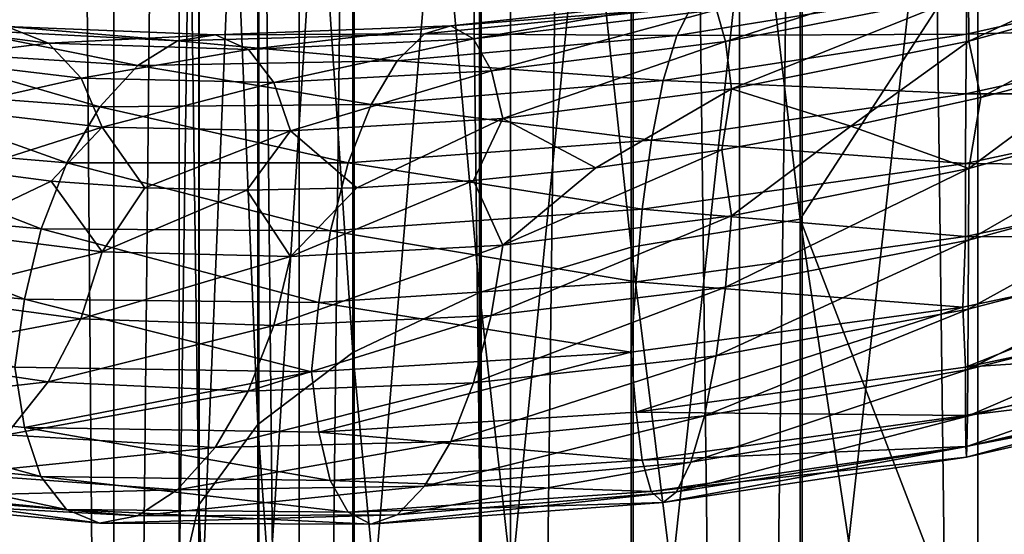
# Model space of a CAD drawing. Header units: metres. Extents: x -40 to 117, y -433 to 89.
# Tile 140 of 256: x -10.2 to 0.28, y -287.65 to -282.18. Entities that reach past the tile are written whole.
import ezdxf

# ---------------------------------------------------------------- set-up
doc = ezdxf.new("R2010")
doc.units = ezdxf.units.M
doc.layers.add('solid_506114_24501146', color=7, linetype='CONTINUOUS')

msp = doc.modelspace()

# ---------------------------------------------------------------- linework, layer by layer
at = {"layer": 'solid_506114_24501146'}
for points in [[(0, -315.351715, 287.333771), (0, -120.55674, 252.986145), (-2.536174, -120.600121, 252.740158)], [(2.536174, -315.395081, 287.087769), (2.536174, -120.600121, 252.740158), (0, -120.55674, 252.986145)], [(2.536174, -315.395081, 287.087769), (0, -120.55674, 252.986145), (0, -315.351715, 287.333771)], [(-2.536174, -315.395081, 287.087769), (-2.536174, -120.600121, 252.740158), (-4.974885, -120.728577, 252.011612)], [(-2.536174, -315.395081, 287.087769), (0, -315.351715, 287.333771), (-2.536174, -120.600121, 252.740158)], [(-4.974885, -315.52356, 286.359222), (-4.974885, -120.728577, 252.011612), (-7.222413, -120.937187, 250.828537)], [(-4.974885, -315.52356, 286.359222), (-2.536174, -315.395081, 287.087769), (-4.974885, -120.728577, 252.011612)], [(-7.222413, -315.732147, 285.176147), (-7.222413, -120.937187, 250.828537), (-9.192389, -121.217926, 249.236389)], [(-7.222413, -315.732147, 285.176147), (-4.974885, -315.52356, 286.359222), (-7.222413, -120.937187, 250.828537)], [(-9.192389, -316.012909, 283.583984), (-9.192389, -121.217926, 249.236389), (-10.809105, -121.560013, 247.296341)], [(-9.192389, -316.012909, 283.583984), (-7.222413, -315.732147, 285.176147), (-9.192389, -121.217926, 249.236389)], [(-10.809105, -316.35498, 281.643951), (-9.192389, -316.012909, 283.583984), (-10.809105, -121.560013, 247.296341)], [(-10.809105, -318.863312, 267.418579), (-10.809105, -124.068329, 233.070969), (-9.192389, -124.410408, 231.13092)], [(-9.192389, -319.205383, 265.478516), (-10.809105, -318.863312, 267.418579), (-9.192389, -124.410408, 231.13092)], [(-9.192389, -319.205383, 265.478516), (-9.192389, -124.410408, 231.13092), (-7.222413, -124.691147, 229.538757)], [(-7.222413, -319.486115, 263.886383), (-9.192389, -319.205383, 265.478516), (-7.222413, -124.691147, 229.538757)], [(-7.222413, -319.486115, 263.886383), (-7.222413, -124.691147, 229.538757), (-4.974885, -124.899757, 228.355682)], [(-4.974885, -319.694733, 262.703278), (-7.222413, -319.486115, 263.886383), (-4.974885, -124.899757, 228.355682)], [(-4.974885, -319.694733, 262.703278), (-4.974885, -124.899757, 228.355682), (-2.536174, -125.028221, 227.627151)], [(-2.536174, -319.823181, 261.974762), (-4.974885, -319.694733, 262.703278), (-2.536174, -125.028221, 227.627151)], [(-2.536174, -319.823181, 261.974762), (-2.536174, -125.028221, 227.627151), (0, -125.071594, 227.381149)], [(0, -319.866577, 261.72876), (-2.536174, -319.823181, 261.974762), (0, -125.071594, 227.381149)], [(0, -319.866577, 261.72876), (0, -125.071594, 227.381149), (2.536174, -125.028221, 227.627151)], [(2.536174, -319.823181, 261.974762), (0, -319.866577, 261.72876), (2.536174, -125.028221, 227.627151)], [(-1.891428, -268.822571, 969.934021), (-1.891428, -284.297607, 963.185425), (-3.68973, -269.070129, 970.513184)], [(-1.891428, -268.822571, 969.934021), (0, -281.37973, 964.348145), (-1.891428, -284.297607, 963.185425)], [(0, -273.379883, 967.883118), (1.869106, -268.820648, 969.929321), (1.869106, -284.295288, 963.180969)], [(-3.68973, -269.070129, 970.513184), (-3.68973, -284.59613, 963.740173), (-5.302645, -269.469025, 971.446411)], [(-1.891428, -284.297607, 963.185425), (-3.68973, -284.59613, 963.740173), (-3.68973, -269.070129, 970.513184)], [(-5.302645, -269.469025, 971.446411), (-5.302645, -285.077118, 964.633911), (-6.649134, -269.999176, 972.686768)], [(-3.68973, -284.59613, 963.740173), (-5.302645, -285.077118, 964.633911), (-5.302645, -269.469025, 971.446411)], [(-6.649134, -269.999176, 972.686768), (-6.649134, -285.716339, 965.821838), (-7.661542, -270.633972, 974.171875)], [(-5.302645, -285.077118, 964.633911), (-6.649134, -285.716339, 965.821838), (-6.649134, -269.999176, 972.686768)], [(-7.661542, -270.633972, 974.171875), (-7.661542, -286.48175, 967.244141), (-8.289004, -271.341492, 975.827148)], [(-6.649134, -285.716339, 965.821838), (-7.661542, -286.48175, 967.244141), (-7.661542, -270.633972, 974.171875)], [(-8.289004, -271.341492, 975.827148), (-8.289004, -287.334839, 968.829468), (-8.499992, -272.086182, 977.569458)], [(-7.661542, -286.48175, 967.244141), (-8.289004, -287.334839, 968.829468), (-8.289004, -271.341492, 975.827148)], [(-8.499992, -272.086182, 977.569458), (-8.499992, -288.232758, 970.498047), (-8.283906, -272.830627, 979.311157)], [(-8.289004, -287.334839, 968.829468), (-8.499992, -288.232758, 970.498047), (-8.499992, -272.086182, 977.569458)], [(-8.499992, -288.232758, 970.498047), (-8.283906, -289.130402, 972.166138), (-8.283906, -272.830627, 979.311157)], [(-8.283906, -272.830627, 979.311157), (-8.283906, -289.130402, 972.166138), (-7.651602, -273.537445, 980.964844)], [(0, -281.37973, 964.348145), (0, -273.379883, 967.883118), (1.869106, -284.295288, 963.180969)], [(-8.283906, -289.130402, 972.166138), (-7.651602, -289.982666, 973.749878), (-7.651602, -273.537445, 980.964844)], [(-7.651602, -273.537445, 980.964844), (-7.651602, -289.982666, 973.749878), (-6.634851, -274.171112, 982.447388)], [(-7.651602, -289.982666, 973.749878), (-6.634851, -290.746704, 975.169739), (-6.634851, -274.171112, 982.447388)], [(-6.634851, -274.171112, 982.447388), (-6.634851, -290.746704, 975.169739), (-5.284738, -274.699799, 983.684326)], [(-6.634851, -290.746704, 975.169739), (-5.284738, -291.384155, 976.35437), (-5.284738, -274.699799, 983.684326)], [(-5.284738, -274.699799, 983.684326), (-5.284738, -291.384155, 976.35437), (-3.669097, -275.096924, 984.613464)], [(-5.284738, -291.384155, 976.35437), (-3.669097, -291.863007, 977.244202), (-3.669097, -275.096924, 984.613464)], [(-3.669097, -275.096924, 984.613464), (-3.669097, -291.863007, 977.244202), (-1.869106, -275.34256, 985.188171)], [(-3.669097, -291.863007, 977.244202), (-1.869106, -292.15918, 977.794617), (-1.869106, -275.34256, 985.188171)], [(-1.869106, -275.34256, 985.188171), (-1.869106, -292.15918, 977.794617), (0, -275.424469, 985.379517)], [(0, -275.424469, 985.379517), (1.891428, -292.15686, 977.7901), (1.891428, -275.340637, 985.183472)], [(-1.869106, -292.15918, 977.794617), (0, -292.257904, 977.977905), (0, -275.424469, 985.379517)], [(0, -275.424469, 985.379517), (0, -292.257904, 977.977905), (1.891428, -292.15686, 977.7901)], [(-0.096572, -282.404388, 989.255737), (-0.098897, -281.901123, 989.828369), (2.490214, -281.201752, 989.883301)], [(2.431669, -281.708221, 989.317383), (-0.096572, -282.404388, 989.255737), (2.490214, -281.201752, 989.883301)], [(-1.891428, -284.297607, 963.185425), (0, -281.37973, 964.348145), (0, -289.209839, 960.451599)], [(0, -289.209839, 960.451599), (0, -281.37973, 964.348145), (1.869106, -284.295288, 963.180969)], [(-2.684844, -282.407928, 989.327942), (-2.782459, -282.073883, 990.012695), (-0.102493, -281.567993, 990.520996)], [(-0.098897, -281.901123, 989.828369), (-2.684844, -282.407928, 989.327942), (-0.102493, -281.567993, 990.520996)], [(3.10613, -281.599579, 993.397156), (-0.123358, -282.330383, 993.392212), (3.222836, -282.230316, 993.829895)], [(-0.118022, -281.846985, 992.779663), (-0.123358, -282.330383, 993.392212), (3.10613, -281.599579, 993.397156)], [(2.431669, -281.708221, 989.317383), (0.031886, -283.003021, 988.871521), (-0.096572, -282.404388, 989.255737)], [(2.431669, -281.708221, 989.317383), (1.412204, -282.639709, 988.949097), (0.031886, -283.003021, 988.871521)], [(-0.118022, -281.846985, 992.779663), (-3.204051, -282.344666, 992.232544), (-0.123358, -282.330383, 993.392212)], [(-3.052798, -282.044495, 991.522583), (-3.204051, -282.344666, 992.232544), (-0.118022, -281.846985, 992.779663)], [(-2.908067, -281.947388, 990.762512), (-5.607423, -282.243713, 989.768616), (-3.052798, -282.044495, 991.522583)], [(-5.365222, -282.380157, 989.050659), (-5.607423, -282.243713, 989.768616), (-2.908067, -281.947388, 990.762512)], [(-2.782459, -282.073883, 990.012695), (-5.365222, -282.380157, 989.050659), (-2.908067, -281.947388, 990.762512)], [(-2.621723, -282.911133, 988.759705), (-2.684844, -282.407928, 989.327942), (-0.098897, -281.901123, 989.828369)], [(-0.096572, -282.404388, 989.255737), (-2.621723, -282.911133, 988.759705), (-0.098897, -281.901123, 989.828369)], [(-3.052798, -282.044495, 991.522583), (-5.886498, -282.328247, 990.491638), (-3.204051, -282.344666, 992.232544)], [(-5.607423, -282.243713, 989.768616), (-5.886498, -282.328247, 990.491638), (-3.052798, -282.044495, 991.522583)], [(-5.176998, -282.720856, 988.390259), (-5.365222, -282.380157, 989.050659), (-2.782459, -282.073883, 990.012695)], [(-2.684844, -282.407928, 989.327942), (-5.176998, -282.720856, 988.390259), (-2.782459, -282.073883, 990.012695)], [(-9.888892, -282.427704, 985.888367), (-11.672489, -282.20166, 983.78241), (-10.335304, -282.248718, 986.485779)], [(-11.26299, -282.594116, 983.28125), (-11.672489, -282.20166, 983.78241), (-9.888892, -282.427704, 985.888367)], [(-10.84968, -282.280579, 987.069641), (-11.387238, -282.50827, 987.595093), (-8.938335, -282.66394, 989.601318)], [(-10.335304, -282.248718, 986.485779), (-10.84968, -282.280579, 987.069641), (-8.516383, -282.402283, 988.992676)], [(-8.516383, -282.402283, 988.992676), (-10.84968, -282.280579, 987.069641), (-8.938335, -282.66394, 989.601318)], [(-8.112627, -282.339691, 988.329102), (-10.335304, -282.248718, 986.485779), (-8.516383, -282.402283, 988.992676)], [(-9.888892, -282.427704, 985.888367), (-10.335304, -282.248718, 986.485779), (-8.112627, -282.339691, 988.329102)], [(-5.607423, -282.243713, 989.768616), (-8.112627, -282.339691, 988.329102), (-5.886498, -282.328247, 990.491638)], [(-7.762219, -282.493774, 987.662537), (-8.112627, -282.339691, 988.329102), (-5.607423, -282.243713, 989.768616)], [(-5.365222, -282.380157, 989.050659), (-7.762219, -282.493774, 987.662537), (-5.607423, -282.243713, 989.768616)], [(3.222836, -282.230316, 993.829895), (-0.127993, -282.967041, 993.832397), (3.313635, -282.965393, 994.062683)], [(-0.123358, -282.330383, 993.392212), (-0.127993, -282.967041, 993.832397), (3.222836, -282.230316, 993.829895)], [(-7.762219, -282.493774, 987.662537), (-9.888892, -282.427704, 985.888367), (-8.112627, -282.339691, 988.329102)], [(-8.516383, -282.402283, 988.992676), (-8.938335, -282.66394, 989.601318), (-6.17815, -282.614319, 991.162476)], [(-5.886498, -282.328247, 990.491638), (-8.516383, -282.402283, 988.992676), (-6.17815, -282.614319, 991.162476)], [(-8.112627, -282.339691, 988.329102), (-8.516383, -282.402283, 988.992676), (-5.886498, -282.328247, 990.491638)], [(-7.489902, -282.84671, 987.04187), (-7.762219, -282.493774, 987.662537), (-5.365222, -282.380157, 989.050659)], [(-5.176998, -282.720856, 988.390259), (-7.489902, -282.84671, 987.04187), (-5.365222, -282.380157, 989.050659)], [(-5.886498, -282.328247, 990.491638), (-6.17815, -282.614319, 991.162476), (-3.204051, -282.344666, 992.232544)], [(-3.204051, -282.344666, 992.232544), (-6.17815, -282.614319, 991.162476), (-3.348899, -282.824188, 992.830811)], [(-5.055287, -283.227051, 987.83728), (-5.176998, -282.720856, 988.390259), (-2.684844, -282.407928, 989.327942)], [(-2.621723, -282.911133, 988.759705), (-5.055287, -283.227051, 987.83728), (-2.684844, -282.407928, 989.327942)], [(-0.123358, -282.330383, 993.392212), (-3.348899, -282.824188, 992.830811), (-0.127993, -282.967041, 993.832397)], [(-3.204051, -282.344666, 992.232544), (-3.348899, -282.824188, 992.830811), (-0.123358, -282.330383, 993.392212)], [(-0.096572, -282.404388, 989.255737), (-1.354069, -283.310364, 988.663269), (-2.621723, -282.911133, 988.759705)], [(-0.096572, -282.404388, 989.255737), (0.031886, -283.003021, 988.871521), (-1.354069, -283.310364, 988.663269)], [(-11.387238, -282.50827, 987.595093), (-11.902027, -282.913757, 988.016663), (-9.342416, -283.103973, 990.102295)], [(-8.938335, -282.66394, 989.601318), (-11.387238, -282.50827, 987.595093), (-9.342416, -283.103973, 990.102295)], [(-9.541966, -282.798065, 985.321472), (-11.26299, -282.594116, 983.28125), (-9.888892, -282.427704, 985.888367)], [(-9.541966, -282.798065, 985.321472), (-9.888892, -282.427704, 985.888367), (-7.762219, -282.493774, 987.662537)], [(-7.489902, -282.84671, 987.04187), (-9.541966, -282.798065, 985.321472), (-7.762219, -282.493774, 987.662537)], [(-10.998199, -283.126862, 982.831177), (-11.26299, -282.594116, 983.28125), (-9.541966, -282.798065, 985.321472)], [(-6.17815, -282.614319, 991.162476), (-8.938335, -282.66394, 989.601318), (-6.457449, -283.079254, 991.723083)], [(-6.17815, -282.614319, 991.162476), (-6.457449, -283.079254, 991.723083), (-3.348899, -282.824188, 992.830811)], [(-8.938335, -282.66394, 989.601318), (-9.342416, -283.103973, 990.102295), (-6.457449, -283.079254, 991.723083)], [(-7.313816, -283.358978, 986.514343), (-7.489902, -282.84671, 987.04187), (-5.176998, -282.720856, 988.390259)], [(-5.055287, -283.227051, 987.83728), (-7.313816, -283.358978, 986.514343), (-5.176998, -282.720856, 988.390259)], [(-0.096587, -283.760559, 988.667847), (0.031886, -283.003021, 988.871521), (1.412204, -282.639709, 988.949097)], [(2.432035, -283.064789, 988.734314), (-0.096587, -283.760559, 988.667847), (1.412204, -282.639709, 988.949097)], [(-9.317636, -283.319275, 984.828674), (-10.998199, -283.126862, 982.831177), (-9.541966, -282.798065, 985.321472)], [(-9.317636, -283.319275, 984.828674), (-9.541966, -282.798065, 985.321472), (-7.489902, -282.84671, 987.04187)], [(-3.348899, -282.824188, 992.830811), (-6.457449, -283.079254, 991.723083), (-3.474726, -283.456848, 993.258057)], [(-3.348899, -282.824188, 992.830811), (-3.474726, -283.456848, 993.258057), (-0.127993, -282.967041, 993.832397)], [(-11.902027, -282.913757, 988.016663), (-12.349218, -283.476501, 988.290466), (-9.693437, -283.699127, 990.444885)], [(-9.342416, -283.103973, 990.102295), (-11.902027, -282.913757, 988.016663), (-9.693437, -283.699127, 990.444885)], [(-7.313816, -283.358978, 986.514343), (-9.317636, -283.319275, 984.828674), (-7.489902, -282.84671, 987.04187)], [(-2.621723, -282.911133, 988.759705), (-4.065694, -283.751099, 987.860229), (-5.055287, -283.227051, 987.83728)], [(-2.621723, -282.911133, 988.759705), (-2.725828, -283.559937, 988.325378), (-4.065694, -283.751099, 987.860229)], [(-2.621723, -282.911133, 988.759705), (-1.354069, -283.310364, 988.663269), (-2.725828, -283.559937, 988.325378)], [(-0.127993, -282.967041, 993.832397), (-3.474726, -283.456848, 993.258057), (-0.131599, -283.706726, 994.070068)], [(-0.096587, -283.760559, 988.667847), (-1.354069, -283.310364, 988.663269), (0.031886, -283.003021, 988.871521)], [(3.313635, -282.965393, 994.062683), (-0.131599, -283.706726, 994.070068), (3.372494, -283.738739, 994.08606)], [(-0.127993, -282.967041, 993.832397), (-0.131599, -283.706726, 994.070068), (3.313635, -282.965393, 994.062683)], [(-9.317636, -283.319275, 984.828674), (-10.754559, -283.777374, 982.68512), (-10.998199, -283.126862, 982.831177)], [(-9.342416, -283.103973, 990.102295), (-9.693437, -283.699127, 990.444885), (-6.700073, -283.697968, 992.117371)], [(-6.457449, -283.079254, 991.723083), (-9.342416, -283.103973, 990.102295), (-6.700073, -283.697968, 992.117371)], [(-6.457449, -283.079254, 991.723083), (-6.700073, -283.697968, 992.117371), (-3.474726, -283.456848, 993.258057)], [(-0.098924, -284.522644, 988.691833), (-0.096587, -283.760559, 988.667847), (2.432035, -283.064789, 988.734314)], [(2.490894, -283.824036, 988.756104), (-0.098924, -284.522644, 988.691833), (2.432035, -283.064789, 988.734314)], [(-5.055287, -283.227051, 987.83728), (-6.608978, -283.964691, 986.56012), (-7.313816, -283.358978, 986.514343)], [(-5.055287, -283.227051, 987.83728), (-5.365673, -283.885559, 987.269409), (-6.608978, -283.964691, 986.56012)], [(-5.055287, -283.227051, 987.83728), (-4.065694, -283.751099, 987.860229), (-5.365673, -283.885559, 987.269409)], [(-9.317636, -283.319275, 984.828674), (-9.859489, -283.893585, 983.797302), (-10.754559, -283.777374, 982.68512)], [(-9.317636, -283.319275, 984.828674), (-8.864082, -283.965851, 984.81897), (-9.859489, -283.893585, 983.797302)], [(-7.313816, -283.358978, 986.514343), (-8.864082, -283.965851, 984.81897), (-9.317636, -283.319275, 984.828674)], [(-7.313816, -283.358978, 986.514343), (-7.77811, -283.990601, 985.741699), (-8.864082, -283.965851, 984.81897)], [(-7.313816, -283.358978, 986.514343), (-6.608978, -283.964691, 986.56012), (-7.77811, -283.990601, 985.741699)], [(-2.622118, -284.263824, 988.168335), (-2.725828, -283.559937, 988.325378), (-1.354069, -283.310364, 988.663269)], [(-0.096587, -283.760559, 988.667847), (-2.622118, -284.263824, 988.168335), (-1.354069, -283.310364, 988.663269)], [(-3.474726, -283.456848, 993.258057), (-6.700073, -283.697968, 992.117371), (-3.572622, -284.192688, 993.485107)], [(-3.474726, -283.456848, 993.258057), (-3.572622, -284.192688, 993.485107), (-0.131599, -283.706726, 994.070068)], [(-12.349218, -283.476501, 988.290466), (-12.697143, -284.151367, 988.398376), (-9.966537, -284.4021, 990.605835)], [(-9.693437, -283.699127, 990.444885), (-12.349218, -283.476501, 988.290466), (-9.966537, -284.4021, 990.605835)], [(-5.056048, -284.573334, 987.243591), (-4.065694, -283.751099, 987.860229), (-2.725828, -283.559937, 988.325378)], [(-2.622118, -284.263824, 988.168335), (-5.056048, -284.573334, 987.243591), (-2.725828, -283.559937, 988.325378)], [(-10.999854, -284.438232, 982.237732), (-10.754559, -283.777374, 982.68512), (-9.859489, -283.893585, 983.797302)], [(-9.693437, -283.699127, 990.444885), (-9.966537, -284.4021, 990.605835), (-6.888839, -284.421448, 992.318542)], [(-6.700073, -283.697968, 992.117371), (-9.693437, -283.699127, 990.444885), (-6.888839, -284.421448, 992.318542)], [(-6.700073, -283.697968, 992.117371), (-6.888839, -284.421448, 992.318542), (-3.572622, -284.192688, 993.485107)], [(-5.056048, -284.573334, 987.243591), (-5.365673, -283.885559, 987.269409), (-4.065694, -283.751099, 987.860229)], [(-0.131599, -283.706726, 994.070068), (-3.572622, -284.192688, 993.485107), (-0.133936, -284.483124, 994.09552)], [(-2.685577, -285.022736, 988.184631), (-2.622118, -284.263824, 988.168335), (-0.096587, -283.760559, 988.667847)], [(-0.098924, -284.522644, 988.691833), (-2.685577, -285.022736, 988.184631), (-0.096587, -283.760559, 988.667847)], [(-0.131599, -283.706726, 994.070068), (-0.133936, -284.483124, 994.09552), (3.372494, -283.738739, 994.08606)], [(3.372494, -283.738739, 994.08606), (-0.133936, -284.483124, 994.09552), (3.371101, -284.487946, 993.894226)], [(-7.314917, -284.696045, 985.919678), (-6.608978, -283.964691, 986.56012), (-5.365673, -283.885559, 987.269409)], [(-5.056048, -284.573334, 987.243591), (-7.314917, -284.696045, 985.919678), (-5.365673, -283.885559, 987.269409)], [(-0.10253, -285.255981, 988.922119), (-0.098924, -284.522644, 988.691833), (2.490894, -283.824036, 988.756104)], [(2.581693, -284.552795, 988.981445), (-0.10253, -285.255981, 988.922119), (2.490894, -283.824036, 988.756104)], [(-9.319038, -284.644562, 984.23407), (-10.999854, -284.438232, 982.237732), (-9.859489, -283.893585, 983.797302)], [(-9.319038, -284.644562, 984.23407), (-9.859489, -283.893585, 983.797302), (-8.864082, -283.965851, 984.81897)], [(-9.319038, -284.644562, 984.23407), (-8.864082, -283.965851, 984.81897), (-7.77811, -283.990601, 985.741699)], [(-7.314917, -284.696045, 985.919678), (-9.319038, -284.644562, 984.23407), (-7.77811, -283.990601, 985.741699)], [(-7.314917, -284.696045, 985.919678), (-7.77811, -283.990601, 985.741699), (-6.608978, -283.964691, 986.56012)], [(-12.697143, -284.151367, 988.398376), (-12.922678, -284.876892, 988.339294), (-10.143569, -285.149292, 990.580688)], [(-9.966537, -284.4021, 990.605835), (-12.697143, -284.151367, 988.398376), (-10.143569, -285.149292, 990.580688)], [(-3.572622, -284.192688, 993.485107), (-6.888839, -284.421448, 992.318542), (-3.636081, -284.965668, 993.50293)], [(-3.572622, -284.192688, 993.485107), (-3.636081, -284.965668, 993.50293), (-0.133936, -284.483124, 994.09552)], [(-5.178412, -285.322998, 987.242676), (-5.056048, -284.573334, 987.243591), (-2.622118, -284.263824, 988.168335)], [(-2.685577, -285.022736, 988.184631), (-5.178412, -285.322998, 987.242676), (-2.622118, -284.263824, 988.168335)], [(-1.891428, -284.297607, 963.185425), (-1.891428, -299.118958, 955.101624), (-3.68973, -284.59613, 963.740173)], [(-1.891428, -284.297607, 963.185425), (0, -289.209839, 960.451599), (0, -296.853851, 956.20166)], [(-1.891428, -284.297607, 963.185425), (0, -296.853851, 956.20166), (-1.891428, -299.118958, 955.101624)], [(0, -289.209839, 960.451599), (1.869106, -284.295288, 963.180969), (1.869106, -299.116241, 955.097351)], [(-9.966537, -284.4021, 990.605835), (-10.143569, -285.149292, 990.580688), (-7.011203, -285.184601, 992.319336)], [(-6.888839, -284.421448, 992.318542), (-9.966537, -284.4021, 990.605835), (-7.011203, -285.184601, 992.319336)], [(-11.266068, -285.127533, 982.134644), (-10.999854, -284.438232, 982.237732), (-9.319038, -284.644562, 984.23407)], [(-6.888839, -284.421448, 992.318542), (-7.011203, -285.184601, 992.319336), (-3.636081, -284.965668, 993.50293)], [(-0.133936, -284.483124, 994.09552), (-3.636081, -284.965668, 993.50293), (-0.162235, -285.232574, 993.898376)], [(-0.133936, -284.483124, 994.09552), (-0.162235, -285.232574, 993.898376), (3.371101, -284.487946, 993.894226)], [(3.371101, -284.487946, 993.894226), (-0.162235, -285.232574, 993.898376), (-0.133951, -285.872711, 993.493164)], [(3.371101, -284.487946, 993.894226), (-0.133951, -285.872711, 993.493164), (3.37286, -285.128265, 993.488831)], [(-7.491949, -285.430725, 985.892456), (-7.314917, -284.696045, 985.919678), (-5.056048, -284.573334, 987.243591)], [(-5.178412, -285.322998, 987.242676), (-7.491949, -285.430725, 985.892456), (-5.056048, -284.573334, 987.243591)], [(-3.68973, -284.59613, 963.740173), (-3.68973, -299.466034, 955.62738), (-5.302645, -285.077118, 964.633911)], [(-1.891428, -299.118958, 955.101624), (-3.68973, -299.466034, 955.62738), (-3.68973, -284.59613, 963.740173)], [(-2.783473, -285.752228, 988.404236), (-2.685577, -285.022736, 988.184631), (-0.098924, -284.522644, 988.691833)], [(-0.10253, -285.255981, 988.922119), (-2.783473, -285.752228, 988.404236), (-0.098924, -284.522644, 988.691833)], [(-0.107165, -285.896484, 989.351318), (-0.10253, -285.255981, 988.922119), (2.581693, -284.552795, 988.981445)], [(2.698399, -285.187317, 989.403259), (-0.107165, -285.896484, 989.351318), (2.581693, -284.552795, 988.981445)], [(-9.544574, -285.358917, 984.172424), (-11.266068, -285.127533, 982.134644), (-9.319038, -284.644562, 984.23407)], [(-9.544574, -285.358917, 984.172424), (-9.319038, -284.644562, 984.23407), (-7.314917, -284.696045, 985.919678)], [(-7.491949, -285.430725, 985.892456), (-9.544574, -285.358917, 984.172424), (-7.314917, -284.696045, 985.919678)], [(-10.143569, -285.149292, 990.580688), (-12.922678, -284.876892, 988.339294), (-10.245567, -285.873077, 990.340088)], [(-3.636081, -284.965668, 993.50293), (-7.011203, -285.184601, 992.319336), (-3.69358, -285.711243, 993.295288)], [(-5.367178, -286.040314, 987.436401), (-5.178412, -285.322998, 987.242676), (-2.685577, -285.022736, 988.184631)], [(-2.783473, -285.752228, 988.404236), (-5.367178, -286.040314, 987.436401), (-2.685577, -285.022736, 988.184631)], [(-3.636081, -284.965668, 993.50293), (-3.69358, -285.711243, 993.295288), (-0.162235, -285.232574, 993.898376)], [(-11.676744, -285.76236, 982.170776), (-11.266068, -285.127533, 982.134644), (-9.544574, -285.358917, 984.172424)], [(-5.302645, -285.077118, 964.633911), (-5.302645, -300.025208, 956.474487), (-6.649134, -285.716339, 965.821838)], [(-3.68973, -299.466034, 955.62738), (-5.302645, -300.025208, 956.474487), (-5.302645, -285.077118, 964.633911)], [(3.37286, -285.128265, 993.488831), (-0.133951, -285.872711, 993.493164), (3.314316, -285.643341, 992.91156)], [(-10.143569, -285.149292, 990.580688), (-10.245567, -285.873077, 990.340088), (-7.088924, -285.921234, 992.098755)], [(-7.011203, -285.184601, 992.319336), (-10.143569, -285.149292, 990.580688), (-7.088924, -285.921234, 992.098755)], [(-7.011203, -285.184601, 992.319336), (-7.088924, -285.921234, 992.098755), (-3.69358, -285.711243, 993.295288)], [(-0.162235, -285.232574, 993.898376), (-3.69358, -285.711243, 993.295288), (-3.636476, -286.351166, 992.897217)], [(-0.162235, -285.232574, 993.898376), (-3.636476, -286.351166, 992.897217), (-0.133951, -285.872711, 993.493164)], [(-0.112501, -286.392822, 989.952942), (-0.107165, -285.896484, 989.351318), (2.698399, -285.187317, 989.403259)], [(2.832746, -285.676666, 989.995483), (-0.112501, -286.392822, 989.952942), (2.698399, -285.187317, 989.403259)], [(-7.765049, -286.127716, 986.045959), (-7.491949, -285.430725, 985.892456), (-5.178412, -285.322998, 987.242676)], [(-5.367178, -286.040314, 987.436401), (-7.765049, -286.127716, 986.045959), (-5.178412, -285.322998, 987.242676)], [(-2.909301, -286.38858, 988.820618), (-2.783473, -285.752228, 988.404236), (-0.10253, -285.255981, 988.922119)], [(-0.107165, -285.896484, 989.351318), (-2.909301, -286.38858, 988.820618), (-0.10253, -285.255981, 988.922119)], [(-9.892498, -286.028137, 984.272766), (-11.676744, -285.76236, 982.170776), (-9.544574, -285.358917, 984.172424)], [(-9.892498, -286.028137, 984.272766), (-9.544574, -285.358917, 984.172424), (-7.491949, -285.430725, 985.892456)], [(-7.765049, -286.127716, 986.045959), (-9.892498, -286.028137, 984.272766), (-7.491949, -285.430725, 985.892456)], [(-0.133951, -285.872711, 993.493164), (-0.131626, -286.384735, 992.909058), (3.314316, -285.643341, 992.91156)], [(3.314316, -285.643341, 992.91156), (-0.131626, -286.384735, 992.909058), (3.223777, -285.980164, 992.217896)], [(-12.204594, -286.285614, 982.351807), (-11.676744, -285.76236, 982.170776), (-9.892498, -286.028137, 984.272766)], [(-6.649134, -285.716339, 965.821838), (-6.649134, -300.768402, 957.600403), (-7.661542, -286.48175, 967.244141)], [(-3.69358, -285.711243, 993.295288), (-7.088924, -285.921234, 992.098755), (-7.011964, -286.561859, 991.712036)], [(-3.69358, -285.711243, 993.295288), (-7.011964, -286.561859, 991.712036), (-3.636476, -286.351166, 992.897217)], [(-5.302645, -300.025208, 956.474487), (-6.649134, -300.768402, 957.600403), (-6.649134, -285.716339, 965.821838)], [(-5.609802, -286.662292, 987.819946), (-5.367178, -286.040314, 987.436401), (-2.783473, -285.752228, 988.404236)], [(-2.909301, -286.38858, 988.820618), (-5.609802, -286.662292, 987.819946), (-2.783473, -285.752228, 988.404236)], [(-0.118072, -286.714142, 990.669617), (-0.112501, -286.392822, 989.952942), (2.832746, -285.676666, 989.995483)], [(2.973035, -285.990631, 990.701721), (-0.118072, -286.714142, 990.669617), (2.832746, -285.676666, 989.995483)], [(-10.245567, -285.873077, 990.340088), (-12.924081, -286.226471, 987.733826), (-10.14467, -286.514435, 989.973511)], [(-7.088924, -285.921234, 992.098755), (-10.245567, -285.873077, 990.340088), (-10.14467, -286.514435, 989.973511)], [(-0.133951, -285.872711, 993.493164), (-3.636476, -286.351166, 992.897217), (-0.131626, -286.384735, 992.909058)], [(-7.088924, -285.921234, 992.098755), (-10.14467, -286.514435, 989.973511), (-7.011964, -286.561859, 991.712036)], [(-3.054148, -286.880737, 989.40802), (-2.909301, -286.38858, 988.820618), (-0.107165, -285.896484, 989.351318)], [(-0.112501, -286.392822, 989.952942), (-3.054148, -286.880737, 989.40802), (-0.107165, -285.896484, 989.351318)], [(-0.131626, -286.384735, 992.909058), (-0.12803, -286.716858, 992.206665), (3.223777, -285.980164, 992.217896)], [(3.223777, -285.980164, 992.217896), (-0.12803, -286.716858, 992.206665), (3.107275, -286.100281, 991.462463)], [(-10.339689, -286.592712, 984.536621), (-12.204594, -286.285614, 982.351807), (-9.892498, -286.028137, 984.272766)], [(-10.339689, -286.592712, 984.536621), (-9.892498, -286.028137, 984.272766), (-7.765049, -286.127716, 986.045959)], [(-8.11607, -286.725555, 986.378113), (-7.765049, -286.127716, 986.045959), (-5.367178, -286.040314, 987.436401)], [(-5.609802, -286.662292, 987.819946), (-8.11607, -286.725555, 986.378113), (-5.367178, -286.040314, 987.436401)], [(-0.123403, -286.830841, 991.441101), (-0.118072, -286.714142, 990.669617), (2.973035, -285.990631, 990.701721)], [(3.107275, -286.100281, 991.462463), (-0.123403, -286.830841, 991.441101), (2.973035, -285.990631, 990.701721)], [(-8.11607, -286.725555, 986.378113), (-10.339689, -286.592712, 984.536621), (-7.765049, -286.127716, 986.045959)], [(-0.12803, -286.716858, 992.206665), (-0.123403, -286.830841, 991.441101), (3.107275, -286.100281, 991.462463)], [(-12.924081, -286.226471, 987.733826), (-12.69975, -286.753204, 987.230957), (-9.968583, -287.033569, 989.435303)], [(-10.14467, -286.514435, 989.973511), (-12.924081, -286.226471, 987.733826), (-9.968583, -287.033569, 989.435303)], [(-3.636476, -286.351166, 992.897217), (-7.011964, -286.561859, 991.712036), (-3.573356, -286.862823, 992.317566)], [(-5.889102, -287.139069, 988.370056), (-5.609802, -286.662292, 987.819946), (-2.909301, -286.38858, 988.820618)], [(-3.054148, -286.880737, 989.40802), (-5.889102, -287.139069, 988.370056), (-2.909301, -286.38858, 988.820618)], [(-3.636476, -286.351166, 992.897217), (-3.573356, -286.862823, 992.317566), (-0.131626, -286.384735, 992.909058)], [(-0.131626, -286.384735, 992.909058), (-3.573356, -286.862823, 992.317566), (-0.12803, -286.716858, 992.206665)], [(-3.205402, -287.198212, 990.110352), (-3.054148, -286.880737, 989.40802), (-0.112501, -286.392822, 989.952942)], [(-0.118072, -286.714142, 990.669617), (-3.205402, -287.198212, 990.110352), (-0.112501, -286.392822, 989.952942)], [(-7.661542, -286.48175, 967.244141), (-7.661542, -301.658264, 958.948486), (-8.289004, -287.334839, 968.829468)], [(-6.649134, -300.768402, 957.600403), (-7.661542, -301.658264, 958.948486), (-7.661542, -286.48175, 967.244141)], [(-10.854479, -287.00705, 984.948975), (-10.339689, -286.592712, 984.536621), (-8.11607, -286.725555, 986.378113)], [(-10.14467, -286.514435, 989.973511), (-9.968583, -287.033569, 989.435303), (-6.890254, -287.075897, 991.147888)], [(-7.011964, -286.561859, 991.712036), (-10.14467, -286.514435, 989.973511), (-6.890254, -287.075897, 991.147888)], [(-7.011964, -286.561859, 991.712036), (-6.890254, -287.075897, 991.147888), (-3.573356, -286.862823, 992.317566)], [(-8.52015, -287.176117, 986.869141), (-8.11607, -286.725555, 986.378113), (-5.609802, -286.662292, 987.819946)], [(-5.889102, -287.139069, 988.370056), (-8.52015, -287.176117, 986.869141), (-5.609802, -286.662292, 987.819946)], [(-3.350133, -287.311829, 990.868591), (-3.205402, -287.198212, 990.110352), (-0.118072, -286.714142, 990.669617)], [(-0.123403, -286.830841, 991.441101), (-3.350133, -287.311829, 990.868591), (-0.118072, -286.714142, 990.669617)], [(-12.69975, -286.753204, 987.230957), (-12.352824, -287.121796, 986.654846), (-9.696266, -287.38501, 988.805237)], [(-9.968583, -287.033569, 989.435303), (-12.69975, -286.753204, 987.230957), (-9.696266, -287.38501, 988.805237)], [(-8.52015, -287.176117, 986.869141), (-10.854479, -287.00705, 984.948975), (-8.11607, -286.725555, 986.378113)], [(-3.573356, -286.862823, 992.317566), (-3.475741, -287.19577, 991.623108), (-0.12803, -286.716858, 992.206665)], [(-0.12803, -286.716858, 992.206665), (-3.475741, -287.19577, 991.623108), (-0.123403, -286.830841, 991.441101)], [(-3.573356, -286.862823, 992.317566), (-6.890254, -287.075897, 991.147888), (-3.475741, -287.19577, 991.623108)], [(-6.180754, -287.441467, 989.033691), (-5.889102, -287.139069, 988.370056), (-3.054148, -286.880737, 989.40802)], [(-3.205402, -287.198212, 990.110352), (-6.180754, -287.441467, 989.033691), (-3.054148, -286.880737, 989.40802)], [(-3.475741, -287.19577, 991.623108), (-3.350133, -287.311829, 990.868591), (-0.123403, -286.830841, 991.441101)], [(-11.392036, -287.247559, 985.468689), (-10.854479, -287.00705, 984.948975), (-8.52015, -287.176117, 986.869141)], [(-12.352824, -287.121796, 986.654846), (-11.906413, -287.292145, 986.052124), (-9.345859, -287.529663, 988.133667)], [(-9.696266, -287.38501, 988.805237), (-12.352824, -287.121796, 986.654846), (-9.345859, -287.529663, 988.133667)], [(-9.968583, -287.033569, 989.435303), (-9.696266, -287.38501, 988.805237), (-6.702029, -287.415344, 990.477905)], [(-6.890254, -287.075897, 991.147888), (-9.968583, -287.033569, 989.435303), (-6.702029, -287.415344, 990.477905)], [(-6.890254, -287.075897, 991.147888), (-6.702029, -287.415344, 990.477905), (-3.475741, -287.19577, 991.623108)], [(-8.942102, -287.452637, 987.471191), (-11.392036, -287.247559, 985.468689), (-8.52015, -287.176117, 986.869141)], [(-8.942102, -287.452637, 987.471191), (-8.52015, -287.176117, 986.869141), (-5.889102, -287.139069, 988.370056)], [(-6.180754, -287.441467, 989.033691), (-8.942102, -287.452637, 987.471191), (-5.889102, -287.139069, 988.370056)], [(-3.475741, -287.19577, 991.623108), (-6.702029, -287.415344, 990.477905), (-3.350133, -287.311829, 990.868591)], [(-6.459828, -287.541718, 989.755066), (-6.180754, -287.441467, 989.033691), (-3.205402, -287.198212, 990.110352)], [(-3.350133, -287.311829, 990.868591), (-6.459828, -287.541718, 989.755066), (-3.205402, -287.198212, 990.110352)], [(-11.906413, -287.292145, 986.052124), (-11.392036, -287.247559, 985.468689), (-8.942102, -287.452637, 987.471191)], [(-9.345859, -287.529663, 988.133667), (-11.906413, -287.292145, 986.052124), (-8.942102, -287.452637, 987.471191)], [(-8.289004, -287.334839, 968.829468), (-8.289004, -302.650085, 960.45105), (-8.499992, -288.232758, 970.498047)], [(-7.661542, -301.658264, 958.948486), (-8.289004, -302.650085, 960.45105), (-8.289004, -287.334839, 968.829468)], [(-6.702029, -287.415344, 990.477905), (-6.459828, -287.541718, 989.755066), (-3.350133, -287.311829, 990.868591)], [(-9.696266, -287.38501, 988.805237), (-9.345859, -287.529663, 988.133667), (-6.459828, -287.541718, 989.755066)], [(-6.702029, -287.415344, 990.477905), (-9.696266, -287.38501, 988.805237), (-6.459828, -287.541718, 989.755066)], [(-9.345859, -287.529663, 988.133667), (-8.942102, -287.452637, 987.471191), (-6.180754, -287.441467, 989.033691)], [(-6.459828, -287.541718, 989.755066), (-9.345859, -287.529663, 988.133667), (-6.180754, -287.441467, 989.033691)]]:
    msp.add_3dface(points, dxfattribs=at)

doc.saveas('drawing.dxf')
